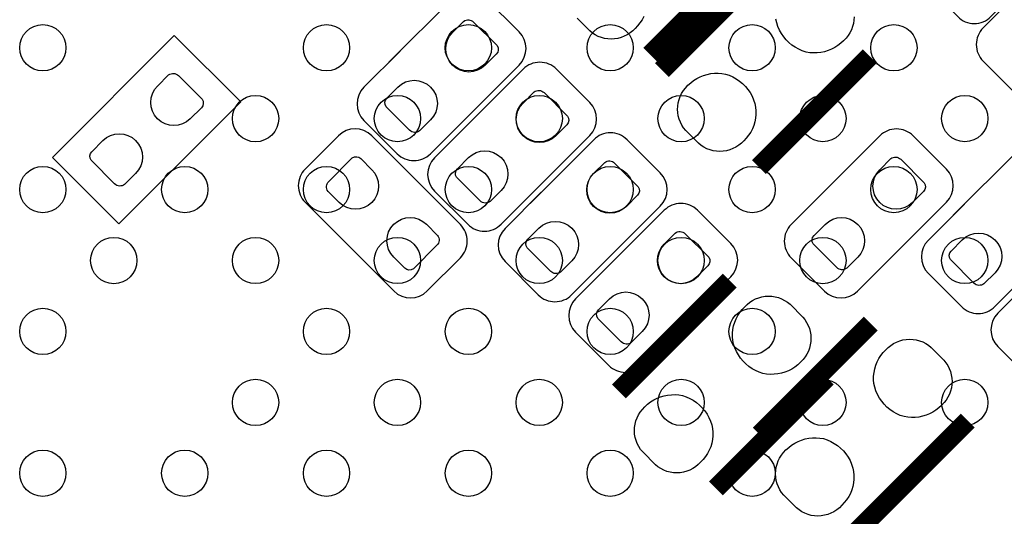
# Model space of a CAD drawing. Extents: x 0 to 55, y -2.5 to 65.
# Tile 13 of 23: x 21.8 to 28.2, y 22.8 to 26. Entities that reach past the tile are written whole.
import ezdxf

# ---------------------------------------------------------------- set-up
doc = ezdxf.new("R2010")
doc.units = 0
for name, color, linetype in [('PG_SILKSCREEN_BOTTOM', 12, 'CONTINUOUS'), ('PIN_BOTTOM', 1, 'CONTINUOUS'), ('PIN_TOP', 110, 'CONTINUOUS')]:
    doc.layers.add(name, color=color, linetype=linetype)

msp = doc.modelspace()

# ---------------------------------------------------------------- linework, layer by layer
at = {"layer": 'PG_SILKSCREEN_BOTTOM'}
for points in [[(28.4702, 26.372388), (28.703702, 26.60589, 0.414231), (28.703702, 26.821409), (28.488208, 27.036903, 0.414391), (28.272588, 27.036903), (27.697913, 26.462203, 0.414124), (27.697913, 26.246709), (27.913406, 26.03119, 0.41447), (28.129001, 26.03119), (28.542005, 26.444296)], [(24.299189, 25.80701), (24.065713, 25.573507, 0.414192), (24.065713, 25.357988), (24.281206, 25.142495, 0.414341), (24.496801, 25.142495), (25.071502, 25.717195, 0.414163), (25.071502, 25.932689), (24.856008, 26.148208, 0.414336), (24.640489, 26.148208), (24.227409, 25.735204)], [(28.420212, 25.401194), (28.653588, 25.167692, 0.414384), (28.869208, 25.167692), (29.084702, 25.383211, 0.414042), (29.084702, 25.598704), (28.5099, 26.173506, 0.414109), (28.294406, 26.173506), (28.078913, 25.958013, 0.414497), (28.078913, 25.742392), (28.491993, 25.329388)], [(24.756389, 25.34981), (24.522913, 25.116307, 0.414192), (24.522913, 24.900788), (24.738406, 24.685295, 0.414341), (24.954001, 24.685295), (25.528702, 25.259995, 0.414163), (25.528702, 25.475489), (25.313208, 25.691008, 0.414336), (25.097689, 25.691008), (24.684609, 25.278004)], [(24.349405, 25.025604), (24.115903, 25.259106, 0.414098), (23.900409, 25.259106), (23.68489, 25.043613, 0.414395), (23.68489, 24.827992), (24.259591, 24.253292, 0.41421), (24.47511, 24.253292), (24.690603, 24.468811, 0.414281), (24.690603, 24.684304), (24.277599, 25.09741)], [(25.213589, 24.89261), (24.980113, 24.659107, 0.414192), (24.980113, 24.443588), (25.195606, 24.228095, 0.414341), (25.411201, 24.228095), (25.985902, 24.802795, 0.414163), (25.985902, 25.018289), (25.770408, 25.233808, 0.414336), (25.554889, 25.233808), (25.141809, 24.820804)], [(27.6066, 24.594388), (27.840102, 24.82789, 0.414137), (27.840102, 25.043409), (27.624507, 25.258903, 0.41423), (27.408988, 25.258903), (26.834313, 24.684203, 0.414401), (26.834313, 24.468607), (27.049806, 24.253088, 0.414078), (27.2653, 24.253088), (27.678405, 24.666194)], [(27.956789, 24.81641), (27.723313, 24.582907, 0.414192), (27.723313, 24.367388), (27.938806, 24.151895, 0.414341), (28.154401, 24.151895), (28.729102, 24.726595, 0.414163), (28.729102, 24.942089), (28.513608, 25.157608, 0.414336), (28.298089, 25.157608), (27.885009, 24.744604)], [(25.670789, 24.43541), (25.437313, 24.201907, 0.414192), (25.437313, 23.986388), (25.652806, 23.770895, 0.414341), (25.868401, 23.770895), (26.443102, 24.345595, 0.414163), (26.443102, 24.561089), (26.227608, 24.776608, 0.414336), (26.012089, 24.776608), (25.599009, 24.363604)], [(28.945967, 24.018951), (29.179469, 24.252453, 0.414154), (29.179469, 24.467947), (28.96395, 24.683441, 0.414333), (28.748355, 24.683441), (28.173655, 24.10874, 0.414109), (28.173655, 23.893247), (28.389148, 23.677753, 0.414389), (28.604667, 23.677753), (29.017773, 24.090732)]]:
    msp.add_lwpolyline(points, format="xyb", dxfattribs=at)
at = {"layer": 'PG_SILKSCREEN_BOTTOM', "const_width": 0.127}
for points in [[(25.9207, 25.784505), (26.639088, 26.502893)], [(26.714856, 26.403808), (25.996367, 25.685318)], [(26.624966, 25.056719), (27.343456, 25.775107)], [(26.435533, 24.320932), (25.717144, 23.602544)], [(27.350034, 24.041506), (26.631519, 23.323093)], [(26.345718, 22.973944), (27.064106, 23.692333)], [(27.260118, 22.694392), (27.978633, 23.412907)]]:
    msp.add_lwpolyline(points, dxfattribs=at)
at = {"layer": 'PG_SILKSCREEN_BOTTOM'}
msp.add_lwpolyline([(23.267492, 25.47808), (22.836403, 25.909092), (22.046209, 25.118898), (22.477197, 24.687784), (23.267492, 25.47808)], dxfattribs=at)
at = {"layer": 'PIN_BOTTOM'}
for points in [[(24.639397, 25.928447), (24.711254, 26.000278, -0.376089), (24.775566, 25.996036), (24.928246, 25.843382, -0.366021), (24.923496, 25.788036), (24.851665, 25.716179, -0.999197)], [(22.72759, 25.581534), (22.799446, 25.653365, -0.376089), (22.863759, 25.649123), (23.016439, 25.496469, -0.366021), (23.011689, 25.441123), (22.939858, 25.369266, -0.999197)], [(24.497817, 25.362332), (24.425961, 25.290501, -0.376089), (24.361648, 25.294742), (24.208969, 25.447396, -0.366021), (24.213718, 25.502743), (24.28555, 25.5746, -0.999197)], [(25.096597, 25.471247), (25.168454, 25.543078, -0.376089), (25.232766, 25.538836), (25.385446, 25.386182, -0.366021), (25.380696, 25.330836), (25.308865, 25.258979, -0.999197)], [(22.58601, 25.015419), (22.514154, 24.943587, -0.376089), (22.449841, 24.947829), (22.297161, 25.100483, -0.366021), (22.301911, 25.15583), (22.373742, 25.227686, -0.999197)], [(24.955017, 24.905132), (24.883161, 24.833301, -0.376089), (24.818848, 24.837542), (24.666169, 24.990196, -0.366021), (24.670918, 25.045543), (24.74275, 25.1174, -0.999197)], [(23.904753, 24.827001), (23.832922, 24.898858, -0.376089), (23.837163, 24.963171), (23.989817, 25.11585, -0.366021), (24.045164, 25.1111), (24.117021, 25.039269, -0.999197)], [(25.553797, 25.014047), (25.625654, 25.085878, -0.376089), (25.689966, 25.081636), (25.842646, 24.928982, -0.366021), (25.837896, 24.873636), (25.766065, 24.801779, -0.999197)], [(27.407997, 25.039066), (27.479854, 25.110897, -0.376089), (27.544166, 25.106655), (27.696846, 24.954001, -0.366021), (27.692096, 24.898655), (27.620265, 24.826798, -0.999197)], [(24.470868, 24.685422), (24.542699, 24.613565, -0.376089), (24.538457, 24.549252), (24.385803, 24.396573, -0.366021), (24.330457, 24.401323), (24.2586, 24.473154, -0.999197)], [(25.412217, 24.447932), (25.340361, 24.376101, -0.376089), (25.276048, 24.380342), (25.123369, 24.532996, -0.366021), (25.128118, 24.588343), (25.19995, 24.6602, -0.999197)], [(27.266417, 24.472951), (27.194561, 24.40112, -0.376089), (27.130248, 24.405361), (26.977569, 24.558015, -0.366021), (26.982318, 24.613362), (27.05415, 24.685219, -0.999197)], [(26.010997, 24.556847), (26.082854, 24.628678, -0.376089), (26.147166, 24.624436), (26.299846, 24.471782, -0.366021), (26.295096, 24.416436), (26.223265, 24.344579, -0.999197)], [(28.155417, 24.371732), (28.083561, 24.299901, -0.376089), (28.019248, 24.304142), (27.866569, 24.456796, -0.366021), (27.871318, 24.512143), (27.94315, 24.584, -0.999197)], [(25.869417, 23.990732), (25.797561, 23.918901, -0.376089), (25.733248, 23.923142), (25.580569, 24.075796, -0.366021), (25.585318, 24.131143), (25.65715, 24.203, -0.999197)]]:
    msp.add_lwpolyline(points, format="xyb", close=True, dxfattribs=at)
for points in [[(25.878866, 26.03185), (25.867741, 26.010718), (25.854533, 25.99055), (25.839395, 25.971881), (25.822554, 25.954634), (25.807213, 25.939013), (25.790322, 25.925348), (25.772237, 25.913334), (25.752984, 25.903428), (25.732461, 25.895503), (25.711607, 25.889788), (25.690271, 25.886385), (25.668605, 25.885115), (25.646634, 25.886181), (25.625273, 25.889585), (25.604292, 25.895173), (25.583998, 25.902869), (25.56449, 25.912775), (25.546228, 25.924789), (25.529413, 25.938505), (25.446939, 26.020954)], [(27.242059, 26.030174), (27.241017, 26.008609), (27.237741, 25.987375), (27.232305, 25.966522), (27.225015, 25.946227), (27.215465, 25.927075), (27.203806, 25.908914), (27.190446, 25.891998), (27.174317, 25.87404), (27.156486, 25.858064), (27.137538, 25.843357), (27.11704, 25.830352), (27.095475, 25.819684), (27.0732, 25.810693), (27.050213, 25.803835), (27.026667, 25.798932), (27.002613, 25.796418), (26.978585, 25.795681), (26.954531, 25.797535), (26.930807, 25.801498), (26.906601, 25.80955), (26.883208, 25.819964), (26.860932, 25.832587), (26.839697, 25.846888), (26.82019, 25.863296), (26.802232, 25.881279), (26.785824, 25.900786), (26.771473, 25.922046), (26.7589, 25.944246), (26.748511, 25.967665), (26.740434, 25.991845), (26.735989, 26.015391)]]:
    msp.add_lwpolyline(points, dxfattribs=at)
for points in [[(26.1493, 25.568453), (26.165429, 25.586411), (26.18326, 25.602387), (26.202208, 25.617094), (26.222706, 25.630099), (26.244271, 25.640767), (26.266546, 25.649758), (26.289533, 25.656616), (26.313079, 25.661518), (26.337133, 25.664033), (26.361161, 25.66477), (26.385215, 25.662915), (26.408939, 25.658953), (26.433145, 25.650901), (26.456538, 25.640487), (26.478814, 25.627863), (26.500049, 25.613563), (26.519556, 25.597155), (26.537514, 25.579172), (26.553922, 25.559664), (26.568273, 25.538405), (26.580846, 25.516205), (26.591235, 25.492786), (26.599312, 25.468605), (26.603757, 25.44506), (26.60617, 25.421158), (26.60617, 25.397104), (26.60363, 25.373076), (26.599159, 25.34953), (26.592098, 25.32634), (26.583132, 25.304064), (26.572007, 25.282931), (26.558799, 25.262764), (26.54366, 25.244095), (26.52682, 25.226848), (26.511479, 25.211227), (26.494588, 25.197562), (26.476503, 25.185548), (26.45725, 25.175642), (26.436726, 25.167717), (26.415873, 25.162002), (26.394537, 25.158598), (26.372871, 25.157328), (26.3509, 25.158395), (26.329538, 25.161799), (26.308558, 25.167387), (26.288263, 25.175083), (26.268756, 25.184989), (26.250494, 25.197003), (26.233679, 25.210719), (26.151205, 25.293168), (26.137565, 25.309627), (26.125907, 25.327813), (26.116077, 25.346965), (26.108279, 25.366929), (26.102564, 25.387783), (26.098957, 25.408915), (26.097687, 25.430277), (26.098729, 25.451841), (26.102005, 25.473076), (26.107441, 25.493929), (26.114731, 25.514224), (26.124281, 25.533375), (26.13594, 25.551536)], [(26.911173, 23.809198), (26.895044, 23.79124), (26.877213, 23.775264), (26.858265, 23.760557), (26.837767, 23.747552), (26.816202, 23.736884), (26.793927, 23.727893), (26.77094, 23.721035), (26.747394, 23.716132), (26.72334, 23.713618), (26.699312, 23.712881), (26.675258, 23.714735), (26.651534, 23.718698), (26.627328, 23.72675), (26.603935, 23.737164), (26.581659, 23.749787), (26.560424, 23.764088), (26.540917, 23.780496), (26.522959, 23.798479), (26.506551, 23.817986), (26.4922, 23.839246), (26.479627, 23.861446), (26.469238, 23.884865), (26.461161, 23.909045), (26.456716, 23.932591), (26.454303, 23.956493), (26.454303, 23.980546), (26.456843, 24.004575), (26.461314, 24.028121), (26.468375, 24.051311), (26.477341, 24.073587), (26.488466, 24.094719), (26.501674, 24.114887), (26.516813, 24.133556), (26.533653, 24.150803), (26.548994, 24.166424), (26.565885, 24.180089), (26.58397, 24.192103), (26.603223, 24.202009), (26.623747, 24.209934), (26.6446, 24.215649), (26.665936, 24.219052), (26.687602, 24.220322), (26.709573, 24.219256), (26.730935, 24.215852), (26.751915, 24.210264), (26.77221, 24.202568), (26.791717, 24.192662), (26.809979, 24.180648), (26.826794, 24.166932), (26.909268, 24.084483), (26.922908, 24.068024), (26.934566, 24.049838), (26.944396, 24.030686), (26.952194, 24.010722), (26.957909, 23.989868), (26.961516, 23.968735), (26.962786, 23.947374), (26.961744, 23.925809), (26.958468, 23.904575), (26.953032, 23.883722), (26.945742, 23.863427), (26.936192, 23.844275), (26.924533, 23.826114)], [(27.825598, 23.529773), (27.809469, 23.511815), (27.791639, 23.495838), (27.77269, 23.481132), (27.752192, 23.468127), (27.730628, 23.457459), (27.708352, 23.448467), (27.685365, 23.441609), (27.661819, 23.436707), (27.637765, 23.434192), (27.613737, 23.433456), (27.589683, 23.43531), (27.56596, 23.439272), (27.541753, 23.447324), (27.51836, 23.457738), (27.496084, 23.470362), (27.47485, 23.484662), (27.455343, 23.501071), (27.437385, 23.519054), (27.420976, 23.538561), (27.406625, 23.559821), (27.394052, 23.58202), (27.383664, 23.605439), (27.375587, 23.62962), (27.371142, 23.653166), (27.368729, 23.677067), (27.368729, 23.701121), (27.371269, 23.725149), (27.375739, 23.748695), (27.3828, 23.771885), (27.391766, 23.794161), (27.402892, 23.815294), (27.4161, 23.835462), (27.431238, 23.854131), (27.448078, 23.871377), (27.46342, 23.886998), (27.480311, 23.900663), (27.498396, 23.912678), (27.517649, 23.922584), (27.538172, 23.930508), (27.559025, 23.936223), (27.580361, 23.939627), (27.602028, 23.940897), (27.623999, 23.93983), (27.64536, 23.936427), (27.66634, 23.930839), (27.686635, 23.923142), (27.706142, 23.913236), (27.724405, 23.901222), (27.74122, 23.887506), (27.823693, 23.805058), (27.837333, 23.788599), (27.848992, 23.770412), (27.858822, 23.751261), (27.866619, 23.731296), (27.872334, 23.710443), (27.875941, 23.68931), (27.877211, 23.667949), (27.87617, 23.646384), (27.872893, 23.62515), (27.867458, 23.604296), (27.860168, 23.584002), (27.850617, 23.56485), (27.838959, 23.546689)], [(25.870027, 23.485653), (25.886156, 23.503611), (25.903987, 23.519587), (25.922935, 23.534294), (25.943433, 23.547299), (25.964998, 23.557967), (25.987273, 23.566958), (26.01026, 23.573816), (26.033806, 23.578718), (26.05786, 23.581233), (26.081888, 23.58197), (26.105942, 23.580115), (26.129666, 23.576153), (26.153872, 23.568101), (26.177265, 23.557687), (26.199541, 23.545063), (26.220776, 23.530763), (26.240283, 23.514355), (26.258241, 23.496372), (26.274649, 23.476864), (26.289, 23.455605), (26.301573, 23.433405), (26.311962, 23.409986), (26.320039, 23.385805), (26.324484, 23.36226), (26.326897, 23.338358), (26.326897, 23.314304), (26.324357, 23.290276), (26.319886, 23.26673), (26.312825, 23.24354), (26.303859, 23.221264), (26.292734, 23.200131), (26.279526, 23.179964), (26.264387, 23.161295), (26.247547, 23.144048), (26.232206, 23.128427), (26.215315, 23.114762), (26.19723, 23.102748), (26.177977, 23.092842), (26.157453, 23.084917), (26.1366, 23.079202), (26.115264, 23.075798), (26.093598, 23.074528), (26.071627, 23.075595), (26.050265, 23.078999), (26.029285, 23.084587), (26.00899, 23.092283), (25.989483, 23.102189), (25.971221, 23.114203), (25.954406, 23.127919), (25.871932, 23.210368), (25.858292, 23.226827), (25.846634, 23.245013), (25.836804, 23.264165), (25.829006, 23.284129), (25.823291, 23.304983), (25.819684, 23.326115), (25.818414, 23.347477), (25.819456, 23.369041), (25.822732, 23.390276), (25.828168, 23.411129), (25.835458, 23.431424), (25.845008, 23.450575), (25.856667, 23.468736)], [(26.784452, 23.206227), (26.800581, 23.224185), (26.818412, 23.240162), (26.837361, 23.254868), (26.857858, 23.267873), (26.879423, 23.278541), (26.901699, 23.287533), (26.924686, 23.294391), (26.948232, 23.299293), (26.972285, 23.301808), (26.996314, 23.302544), (27.020368, 23.30069), (27.044091, 23.296728), (27.068297, 23.288676), (27.091691, 23.278262), (27.113967, 23.265638), (27.135201, 23.251338), (27.154708, 23.234929), (27.172666, 23.216946), (27.189074, 23.197439), (27.203425, 23.176179), (27.215998, 23.15398), (27.226387, 23.130561), (27.234464, 23.10638), (27.238909, 23.082834), (27.241322, 23.058933), (27.241322, 23.034879), (27.238782, 23.010851), (27.234312, 22.987305), (27.227251, 22.964115), (27.218284, 22.941839), (27.207159, 22.920706), (27.193951, 22.900538), (27.178813, 22.881869), (27.161973, 22.864623), (27.146631, 22.849002), (27.12974, 22.835337), (27.111655, 22.823322), (27.092402, 22.813416), (27.071879, 22.805492), (27.051025, 22.799777), (27.029689, 22.796373), (27.008023, 22.795103), (26.986052, 22.79617), (26.964691, 22.799573), (26.94371, 22.805161), (26.923416, 22.812858), (26.903909, 22.822764), (26.885646, 22.834778), (26.868831, 22.848494), (26.786357, 22.930942), (26.772718, 22.947401), (26.761059, 22.965588), (26.751229, 22.984739), (26.743431, 23.004704), (26.737716, 23.025557), (26.73411, 23.04669), (26.73284, 23.068051), (26.733881, 23.089616), (26.737158, 23.11085), (26.742593, 23.131704), (26.749883, 23.151998), (26.759433, 23.17115), (26.771092, 23.189311)]]:
    msp.add_lwpolyline(points, close=True, dxfattribs=at)
at = {"layer": 'PIN_TOP'}
for centre in [(21.984513, 25.829616), (23.822965, 25.829616), (24.742064, 25.829616), (25.661315, 25.829616), (26.58077, 25.829819), (27.499996, 25.829844), (23.363352, 25.370003), (24.282502, 25.370079), (25.201677, 25.370003), (26.120928, 25.370003), (27.040357, 25.370206), (27.959634, 25.370206), (21.984487, 24.91039), (22.903739, 24.91039), (23.822889, 24.910466), (24.74214, 24.910466), (25.661315, 24.910364), (26.580541, 24.91039), (27.499996, 24.910593), (22.4441, 24.450751), (23.363276, 24.450853), (24.282502, 24.450827), (25.201778, 24.450827), (26.120928, 24.450751), (27.04018, 24.450751), (27.959609, 24.45098), (21.984513, 23.991164), (23.822914, 23.991214), (24.74214, 23.991214), (25.661366, 23.991214), (26.580541, 23.991138), (23.363276, 23.531601), (24.282527, 23.531601), (25.201753, 23.531601), (26.121004, 23.531601), (27.040154, 23.531525), (27.959406, 23.531525), (21.984411, 23.071988), (22.903663, 23.071988), (23.822914, 23.071963), (24.74214, 23.071988), (25.661366, 23.071963), (26.580617, 23.071988)]:
    msp.add_circle(centre, 0.15, dxfattribs=at)

doc.saveas('drawing.dxf')
